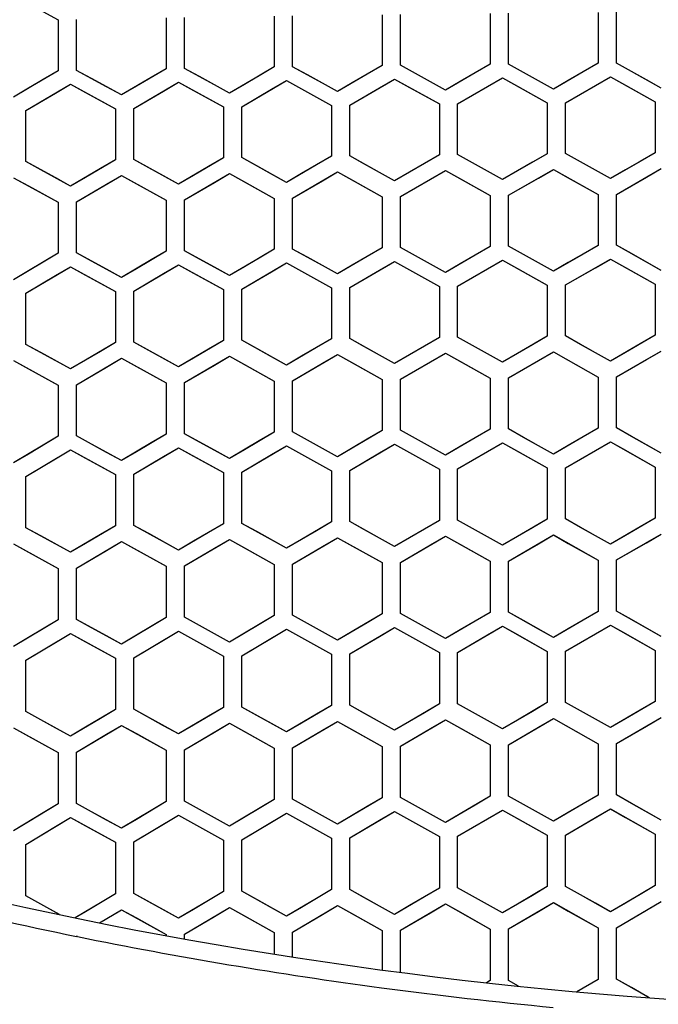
# Model space of a CAD drawing. Header units: millimetres. Extents: x 0 to 420, y 0 to 297.
# Tile 15 of 117: x 114 to 121, y 105 to 116. Entities that reach past the tile are written whole.
import ezdxf

# ---------------------------------------------------------------- set-up
doc = ezdxf.new("R2010")
doc.units = ezdxf.units.MM
doc.header["$LTSCALE"] = 23.1
doc.linetypes.add('DASHED', pattern=[0.2, 0.1, -0.1])
doc.layers.get('0').update_dxf_attribs({"linetype": 'CONTINUOUS'})
doc.layers.add('DIM_PILOTEES', color=7, linetype='CONTINUOUS')
doc.styles.get("Standard").update_dxf_attribs({"font": 'txt', "width": 0.7})
doc.dimstyles.new('DIMSTYLE_5', dxfattribs={"dimtxt": 2.5, "dimasz": 3.5, "dimexe": 2, "dimexo": 0, "dimtad": 1, "dimdsep": 46, "dimtxsty": 'Standard', "dimblk": '_FILLED', "dimblk1": '_FILLED', "dimblk2": '_FILLED', "dimcen": 0.09, "dimazin": 2, "dimtp": 0.3, "dimtm": 0.3, "dimtfac": 1, "dimtmove": 0, "dimatfit": 2, "dimldrblk": '_FILLED', "dimfxl": 0, "dimtolj": 1, "dimarcsym": 0})

# ---------------------------------------------------------------- blocks, each defined once
blk = doc.blocks.new('_FILLED')
at = {"color": 0, "linetype": 'ByBlock'}
blk.add_solid([(0, 0), (-1, 0.1429), (-1, -0.1429)], dxfattribs=at)
blk = doc.blocks.new('*D12')
at = {"layer": 'DIM_PILOTEES', "color": 2, "linetype": 'Continuous'}
for p, q in [((124.376, 87.151), (177.724, 126.633)), ((165.609, 117.667), (124.376, 87.151)), ((83.142, 56.634), (124.376, 87.151))]:
    blk.add_line(p, q, dxfattribs=at)
at = {"layer": 'DIM_PILOTEES', "color": 2, "linetype": 'Continuous', "xscale": 3.5, "yscale": 3.5, "zscale": 3.5}
for p, rotation in [((165.609, 117.667), 36.504704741), ((83.142, 56.634), 216.504704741)]:
    blk.add_blockref('_FILLED', p, dxfattribs=dict(at, rotation=rotation))
at = {"layer": 'DIM_PILOTEES', "color": 2, "linetype": 'Continuous', "insert": (167.444, 122.913), "char_height": 2.5, "width": 15.71429, "attachment_point": 1, "rotation": 36.5047, "line_spacing_factor": 0.9}
blk.add_mtext('{\\ftxt;\\W0.0001;\\H0.0001;\\~}{\\ftxt;\\W0.7857142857;\\H2.5; }{\\ftxt;\\W0.0001;\\H0.0001;\\~}{\\ftxt;\\W0.0001;\\H0.0001;\\~}{\\ftxt;\\W1.3333333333;\\H2.5; }{\\ftxt;\\W0.0001;\\H0.0001;\\~}{\\ftxt;\\W0.0001;\\H0.0001;\\~}{\\ftxt;\\W2.0714285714;\\H2.5; }{\\ftxt;\\W0.0001;\\H0.0001;\\~}', dxfattribs=at)

msp = doc.modelspace()

# ---------------------------------------------------------------- linework, layer by layer
at = {"color": 7, "linetype": 'Continuous'}
for p, q in [((113.7556, 116.2769), (114.2456, 116.0089)), ((118.9656, 116.079), (118.9656, 115.5242)), ((119.1656, 115.5263), (119.1656, 116.0811)), ((120.1456, 116.0899), (120.1456, 115.5352)), ((120.3456, 115.5368), (120.3456, 116.0915)), ((114.2456, 116.0089), (114.2456, 115.4532)), ((114.4456, 115.4571), (114.4456, 116.0127)), ((115.4256, 116.0305), (115.4256, 115.475)), ((115.6256, 115.4785), (115.6256, 116.0339)), ((116.6056, 116.0493), (116.6056, 115.4942)), ((116.8056, 115.4971), (116.8056, 116.0523)), ((117.7856, 116.0655), (117.7856, 115.5106)), ((117.9856, 115.5131), (117.9856, 116.068)), ((114.2456, 115.4532), (113.9186, 115.2611)), ((114.2456, 115.4532), (114.0819, 115.3571)), ((114.6094, 115.3673), (114.4456, 115.4571)), ((114.7727, 115.2778), (114.4456, 115.4571)), ((115.4256, 115.475), (115.0986, 115.2838)), ((115.4256, 115.475), (115.2619, 115.3793)), ((115.7894, 115.3884), (115.6256, 115.4785)), ((115.9527, 115.2985), (115.6256, 115.4785)), ((116.6056, 115.4942), (116.2786, 115.3037)), ((116.6056, 115.4942), (116.4419, 115.3989)), ((116.9694, 115.4067), (116.8056, 115.4971)), ((117.1327, 115.3164), (116.8056, 115.4971)), ((117.7856, 115.5106), (117.4586, 115.321)), ((117.7856, 115.5106), (117.6219, 115.4157)), ((118.1494, 115.4223), (117.9856, 115.5131)), ((118.3127, 115.3317), (117.9856, 115.5131)), ((118.9656, 115.5242), (118.6386, 115.3354)), ((118.9656, 115.5242), (118.8019, 115.4298)), ((119.3294, 115.4352), (119.1656, 115.5263)), ((119.4927, 115.3442), (119.1656, 115.5263)), ((119.6556, 115.2535), (119.3294, 115.4352)), ((119.9819, 115.4411), (119.6556, 115.2535)), ((120.1456, 115.5352), (119.8186, 115.3472)), ((120.1456, 115.5352), (119.9819, 115.4411)), ((120.5094, 115.4453), (120.3456, 115.5368)), ((120.6727, 115.354), (120.3456, 115.5368)), ((120.8356, 115.2629), (120.5094, 115.4453)), ((114.0819, 115.3571), (113.7556, 115.1653)), ((114.9356, 115.1884), (114.6094, 115.3673)), ((115.2619, 115.3793), (114.9356, 115.1884)), ((115.0699, 115.0401), (115.5599, 115.3267)), ((115.542, 115.3163), (115.5599, 115.3267)), ((115.5599, 115.3267), (115.7237, 115.2366)), ((115.5599, 115.3267), (116.0499, 115.057)), ((116.1156, 115.2088), (115.7894, 115.3884)), ((116.4419, 115.3989), (116.1156, 115.2088)), ((116.2499, 115.0602), (116.7399, 115.3456)), ((116.5762, 115.2503), (116.7399, 115.3456)), ((116.7399, 115.3456), (116.9037, 115.2551)), ((116.7399, 115.3456), (117.2299, 115.0748)), ((117.2956, 115.2264), (116.9694, 115.4067)), ((117.6219, 115.4157), (117.2956, 115.2264)), ((117.4299, 115.0776), (117.9199, 115.3617)), ((117.7562, 115.2668), (117.9199, 115.3617)), ((117.9199, 115.3617), (118.0837, 115.2709)), ((117.9199, 115.3617), (118.4099, 115.0899)), ((118.4756, 115.2413), (118.1494, 115.4223)), ((118.4756, 115.2413), (118.3127, 115.3317)), ((118.8019, 115.4298), (118.4756, 115.2413)), ((118.6386, 115.3354), (118.4756, 115.2413)), ((118.6099, 115.0922), (119.0999, 115.3751)), ((118.9362, 115.2807), (119.0999, 115.3751)), ((119.0999, 115.3751), (119.2636, 115.284)), ((119.0999, 115.3751), (119.5899, 115.1023)), ((119.6556, 115.2535), (119.4927, 115.3442)), ((119.8186, 115.3472), (119.6556, 115.2535)), ((119.7899, 115.1041), (120.2799, 115.3858)), ((120.1162, 115.2918), (120.2799, 115.3858)), ((120.2799, 115.3858), (120.4436, 115.2944)), ((120.2799, 115.3858), (120.7699, 115.112)), ((120.8356, 115.2629), (120.6727, 115.354)), ((113.9186, 115.2611), (113.7556, 115.1653)), ((113.8899, 115.0172), (114.3799, 115.3051)), ((114.2162, 115.209), (114.362, 115.2946)), ((114.362, 115.2946), (114.3799, 115.3051)), ((114.3799, 115.3051), (114.5437, 115.2153)), ((114.3799, 115.3051), (114.8699, 115.0364)), ((114.9356, 115.1884), (114.7727, 115.2778)), ((115.0986, 115.2838), (114.9356, 115.1884)), ((115.0699, 115.0401), (115.3962, 115.231)), ((115.3962, 115.231), (115.542, 115.3163)), ((115.7237, 115.2366), (116.0499, 115.057)), ((116.1156, 115.2088), (115.9527, 115.2985)), ((116.2786, 115.3037), (116.1156, 115.2088)), ((116.2499, 115.0602), (116.5762, 115.2503)), ((116.9037, 115.2551), (117.2299, 115.0748)), ((117.2956, 115.2264), (117.1327, 115.3164)), ((117.4586, 115.321), (117.2956, 115.2264)), ((117.4299, 115.0776), (117.7562, 115.2668)), ((118.0837, 115.2709), (118.4099, 115.0899)), ((118.6099, 115.0922), (118.9362, 115.2807)), ((119.2636, 115.284), (119.5899, 115.1023)), ((119.7899, 115.1041), (120.1162, 115.2918)), ((120.4436, 115.2944), (120.7699, 115.112)), ((113.8899, 115.0172), (114.2162, 115.209)), ((114.5437, 115.2153), (114.8699, 115.0364)), ((120.7699, 115.112), (120.7699, 114.5565)), ((113.8899, 114.4607), (113.8899, 115.0172)), ((114.8699, 115.0364), (114.8699, 114.4801)), ((115.0699, 114.4838), (115.0699, 115.0401)), ((116.0499, 115.057), (116.0499, 114.5009)), ((116.2499, 114.5042), (116.2499, 115.0602)), ((117.2299, 115.0748), (117.2299, 114.519)), ((117.4299, 114.5218), (117.4299, 115.0776)), ((118.4099, 115.0899), (118.4099, 114.5343)), ((118.6099, 114.5366), (118.6099, 115.0922)), ((119.5899, 115.1023), (119.5899, 114.5468)), ((119.7899, 114.5486), (119.7899, 115.1041)), ((114.8699, 114.4801), (114.5428, 114.288)), ((114.8699, 114.4801), (114.7062, 114.384)), ((115.2337, 114.3938), (115.0699, 114.4838)), ((115.397, 114.304), (115.0699, 114.4838)), ((116.0499, 114.5009), (115.7229, 114.3097)), ((116.0499, 114.5009), (115.8862, 114.4053)), ((116.4137, 114.4138), (116.2499, 114.5042)), ((116.577, 114.3237), (116.2499, 114.5042)), ((117.2299, 114.519), (116.9029, 114.3286)), ((117.2299, 114.519), (117.0662, 114.4237)), ((117.5936, 114.4311), (117.4299, 114.5218)), ((117.757, 114.3405), (117.4299, 114.5218)), ((118.4099, 114.5343), (118.0829, 114.3447)), ((118.4099, 114.5343), (118.2462, 114.4394)), ((118.7736, 114.4455), (118.6099, 114.5366)), ((118.937, 114.3547), (118.6099, 114.5366)), ((119.5899, 114.5468), (119.2629, 114.3581)), ((119.5899, 114.5468), (119.4262, 114.4524)), ((119.9536, 114.4572), (119.7899, 114.5486)), ((120.117, 114.366), (119.7899, 114.5486)), ((120.7699, 114.5565), (120.4429, 114.3687)), ((120.7699, 114.5565), (120.6062, 114.4625)), ((114.0537, 114.371), (113.8899, 114.4607)), ((114.217, 114.2815), (113.8899, 114.4607)), ((114.3799, 114.1922), (114.0537, 114.371)), ((114.7062, 114.384), (114.3799, 114.1922)), ((115.5599, 114.2144), (115.2337, 114.3938)), ((115.8862, 114.4053), (115.5599, 114.2144)), ((116.7399, 114.2337), (116.4137, 114.4138)), ((117.0662, 114.4237), (116.7399, 114.2337)), ((117.9199, 114.2502), (117.5936, 114.4311)), ((118.2462, 114.4394), (117.9199, 114.2502)), ((117.9856, 114.0781), (118.4756, 114.3622)), ((118.3119, 114.2673), (118.4756, 114.3622)), ((118.4756, 114.3622), (118.6394, 114.2712)), ((118.4756, 114.3622), (118.9656, 114.0896)), ((119.0999, 114.264), (118.7736, 114.4455)), ((119.4262, 114.4524), (119.0999, 114.264)), ((119.2629, 114.3581), (119.0999, 114.264)), ((119.1656, 114.0918), (119.6556, 114.3746)), ((119.4919, 114.2802), (119.6556, 114.3746)), ((119.6556, 114.3746), (119.8193, 114.2832)), ((119.6556, 114.3746), (120.1456, 114.101)), ((120.2799, 114.2749), (119.9536, 114.4572)), ((120.2799, 114.2749), (120.117, 114.366)), ((120.6062, 114.4625), (120.2799, 114.2749)), ((120.4429, 114.3687), (120.2799, 114.2749)), ((120.3456, 114.1026), (120.8356, 114.3842)), ((120.6719, 114.2902), (120.8356, 114.3842)), ((113.7556, 114.2847), (113.9194, 114.1951)), ((113.7556, 114.2847), (114.2456, 114.0164)), ((114.3799, 114.1922), (114.217, 114.2815)), ((114.5428, 114.288), (114.3799, 114.1922)), ((114.4456, 114.0204), (114.9356, 114.3083)), ((114.7719, 114.2122), (114.9177, 114.2978)), ((114.9177, 114.2978), (114.9356, 114.3083)), ((114.9356, 114.3083), (115.0994, 114.2183)), ((114.9356, 114.3083), (115.4256, 114.0389)), ((115.5599, 114.2144), (115.397, 114.304)), ((115.7229, 114.3097), (115.5599, 114.2144)), ((115.6256, 114.0424), (116.1156, 114.329)), ((115.9519, 114.2334), (116.1156, 114.329)), ((116.1156, 114.329), (116.2794, 114.2387)), ((116.1156, 114.329), (116.6056, 114.0586)), ((116.7399, 114.2337), (116.577, 114.3237)), ((116.9029, 114.3286), (116.7399, 114.2337)), ((116.8056, 114.0617), (117.2956, 114.347)), ((116.8056, 114.0617), (117.1319, 114.2517)), ((117.1319, 114.2517), (117.2956, 114.347)), ((117.2956, 114.347), (117.4594, 114.2563)), ((117.2956, 114.347), (117.7856, 114.0755)), ((117.4594, 114.2563), (117.7856, 114.0755)), ((117.9199, 114.2502), (117.757, 114.3405)), ((118.0829, 114.3447), (117.9199, 114.2502)), ((117.9856, 114.0781), (118.3119, 114.2673)), ((118.6394, 114.2712), (118.9656, 114.0896)), ((119.0999, 114.264), (118.937, 114.3547)), ((119.1656, 114.0918), (119.4919, 114.2802)), ((119.8193, 114.2832), (120.1456, 114.101)), ((120.3456, 114.1026), (120.6719, 114.2902)), ((113.9194, 114.1951), (114.2456, 114.0164)), ((114.4456, 114.0204), (114.7719, 114.2122)), ((115.0994, 114.2183), (115.4256, 114.0389)), ((115.6256, 114.0424), (115.9519, 114.2334)), ((116.2794, 114.2387), (116.6056, 114.0586)), ((115.4256, 114.0389), (115.4256, 113.4819)), ((115.6256, 113.4855), (115.6256, 114.0424)), ((116.6056, 114.0586), (116.6056, 113.5018)), ((116.8056, 113.5049), (116.8056, 114.0617)), ((117.7856, 114.0755), (117.7856, 113.5189)), ((117.9856, 113.5216), (117.9856, 114.0781)), ((118.9656, 114.0896), (118.9656, 113.5332)), ((119.1656, 113.5354), (119.1656, 114.0918)), ((120.1456, 114.101), (120.1456, 113.5447)), ((120.3456, 113.5464), (120.3456, 114.1026)), ((114.2456, 114.0164), (114.2456, 113.4591)), ((114.4456, 113.4632), (114.4456, 114.0204)), ((116.6056, 113.5018), (116.2786, 113.3107)), ((116.6056, 113.5018), (116.4419, 113.4062)), ((116.9693, 113.4144), (116.8056, 113.5049)), ((117.1327, 113.3239), (116.8056, 113.5049)), ((117.7856, 113.5189), (117.4586, 113.3286)), ((117.7856, 113.5189), (117.6219, 113.4237)), ((118.1493, 113.4306), (117.9856, 113.5216)), ((118.3127, 113.3398), (117.9856, 113.5216)), ((118.9656, 113.5332), (118.6386, 113.3438)), ((118.9656, 113.5332), (118.8019, 113.4384)), ((119.3293, 113.4441), (119.1656, 113.5354)), ((119.4927, 113.3529), (119.1656, 113.5354)), ((120.1456, 113.5447), (119.8186, 113.3561)), ((120.1456, 113.5447), (119.9819, 113.4503)), ((120.5093, 113.4547), (120.3456, 113.5464)), ((120.6727, 113.3632), (120.3456, 113.5464)), ((114.2456, 113.4591), (113.9186, 113.2662)), ((114.2456, 113.4591), (114.0819, 113.3626)), ((114.6094, 113.3733), (114.4456, 113.4632)), ((114.7727, 113.2836), (114.4456, 113.4632)), ((115.4256, 113.4819), (115.0986, 113.2899)), ((115.4256, 113.4819), (115.2619, 113.3858)), ((115.7894, 113.3952), (115.6256, 113.4855)), ((115.9527, 113.3052), (115.6256, 113.4855)), ((116.1156, 113.2153), (115.7894, 113.3952)), ((116.4419, 113.4062), (116.1156, 113.2153)), ((117.2956, 113.2337), (116.9693, 113.4144)), ((117.6219, 113.4237), (117.2956, 113.2337)), ((118.4756, 113.2492), (118.1493, 113.4306)), ((118.8019, 113.4384), (118.4756, 113.2492)), ((119.6556, 113.2619), (119.3293, 113.4441)), ((119.9819, 113.4503), (119.6556, 113.2619)), ((119.7899, 113.1122), (120.2799, 113.3949)), ((120.1162, 113.3006), (120.2799, 113.3949)), ((120.2799, 113.3949), (120.4436, 113.3033)), ((120.2799, 113.3949), (120.7699, 113.1204)), ((120.8356, 113.2718), (120.5093, 113.4547)), ((114.0819, 113.3626), (113.7556, 113.1699)), ((113.8899, 113.0216), (114.3799, 113.3107)), ((114.2162, 113.2142), (114.3799, 113.3107)), ((114.3619, 113.3001), (114.3799, 113.3107)), ((114.3799, 113.3107), (114.5436, 113.2208)), ((114.3799, 113.3107), (114.8699, 113.0416)), ((114.9356, 113.194), (114.6094, 113.3733)), ((114.9356, 113.194), (114.7727, 113.2836)), ((115.2619, 113.3858), (114.9356, 113.194)), ((115.0986, 113.2899), (114.9356, 113.194)), ((115.0699, 113.0454), (115.5599, 113.3332)), ((115.3962, 113.2371), (115.5599, 113.3332)), ((115.5599, 113.3332), (115.7236, 113.243)), ((115.5599, 113.3332), (116.0499, 113.0631)), ((116.1156, 113.2153), (115.9527, 113.3052)), ((116.2786, 113.3107), (116.1156, 113.2153)), ((116.2499, 113.0664), (116.7399, 113.3529)), ((116.5762, 113.2573), (116.7399, 113.3529)), ((116.7399, 113.3529), (116.9036, 113.2623)), ((116.7399, 113.3529), (117.2299, 113.0817)), ((117.2956, 113.2337), (117.1327, 113.3239)), ((117.4586, 113.3286), (117.2956, 113.2337)), ((117.4299, 113.0845), (117.9199, 113.3697)), ((117.7562, 113.2745), (117.9199, 113.3697)), ((117.9199, 113.3697), (118.0836, 113.2788)), ((117.9199, 113.3697), (118.4099, 113.0974)), ((118.4756, 113.2492), (118.3127, 113.3398)), ((118.6386, 113.3438), (118.4756, 113.2492)), ((118.6099, 113.0998), (119.0999, 113.3837)), ((118.6099, 113.0998), (118.9362, 113.289)), ((118.9362, 113.289), (119.0999, 113.3837)), ((119.0999, 113.3837), (119.2636, 113.2924)), ((119.0999, 113.3837), (119.5899, 113.1103)), ((119.2636, 113.2924), (119.5899, 113.1103)), ((119.6556, 113.2619), (119.4927, 113.3529)), ((119.8186, 113.3561), (119.6556, 113.2619)), ((119.7899, 113.1122), (120.1162, 113.3006)), ((120.4436, 113.3033), (120.7699, 113.1204)), ((120.8356, 113.2718), (120.6727, 113.3632)), ((113.9186, 113.2662), (113.7556, 113.1699)), ((113.8899, 113.0216), (114.2162, 113.2142)), ((114.5436, 113.2208), (114.8699, 113.0416)), ((115.0699, 113.0454), (115.3962, 113.2371)), ((115.7236, 113.243), (116.0499, 113.0631)), ((116.2499, 113.0664), (116.5762, 113.2573)), ((116.9036, 113.2623), (117.2299, 113.0817)), ((117.4299, 113.0845), (117.7562, 113.2745)), ((118.0836, 113.2788), (118.4099, 113.0974)), ((116.2499, 112.5088), (116.2499, 113.0664)), ((117.2299, 113.0817), (117.2299, 112.5242)), ((117.4299, 112.5271), (117.4299, 113.0845)), ((118.4099, 113.0974), (118.4099, 112.5402)), ((118.6099, 112.5426), (118.6099, 113.0998)), ((119.5899, 113.1103), (119.5899, 112.5532)), ((119.7899, 112.5551), (119.7899, 113.1122)), ((120.7699, 113.1204), (120.7699, 112.5634)), ((113.8899, 112.4634), (113.8899, 113.0216)), ((114.8699, 113.0416), (114.8699, 112.4837)), ((115.0699, 112.4876), (115.0699, 113.0454)), ((116.0499, 113.0631), (116.0499, 112.5054)), ((118.4099, 112.5402), (118.0829, 112.35)), ((118.4099, 112.5402), (118.2462, 112.445)), ((118.7736, 112.4514), (118.6099, 112.5426)), ((118.937, 112.3603), (118.6099, 112.5426)), ((119.5899, 112.5532), (119.2629, 112.3639)), ((119.5899, 112.5532), (119.4262, 112.4585)), ((119.9536, 112.4635), (119.7899, 112.5551)), ((120.117, 112.3721), (119.7899, 112.5551)), ((120.7699, 112.5634), (120.4429, 112.3749)), ((120.7699, 112.5634), (120.6062, 112.4691)), ((114.0536, 112.3736), (113.8899, 112.4634)), ((114.217, 112.284), (113.8899, 112.4634)), ((114.8699, 112.4837), (114.5429, 112.2908)), ((114.8699, 112.4837), (114.7062, 112.3872)), ((115.2336, 112.3974), (115.0699, 112.4876)), ((115.397, 112.3075), (115.0699, 112.4876)), ((116.0499, 112.5054), (115.7229, 112.3134)), ((116.0499, 112.5054), (115.8862, 112.4094)), ((116.4136, 112.4183), (116.2499, 112.5088)), ((116.577, 112.328), (116.2499, 112.5088)), ((117.0662, 112.4286), (116.7399, 112.2378)), ((117.2299, 112.5242), (116.9029, 112.3332)), ((117.2299, 112.5242), (117.0662, 112.4286)), ((117.5936, 112.4363), (117.4299, 112.5271)), ((117.757, 112.3456), (117.4299, 112.5271)), ((117.9199, 112.2551), (117.5936, 112.4363)), ((118.2462, 112.445), (117.9199, 112.2551)), ((119.0999, 112.2694), (118.7736, 112.4514)), ((119.4262, 112.4585), (119.0999, 112.2694)), ((120.2799, 112.2808), (119.9536, 112.4635)), ((120.6062, 112.4691), (120.2799, 112.2808)), ((114.3799, 112.1946), (114.0536, 112.3736)), ((114.7062, 112.3872), (114.3799, 112.1946)), ((115.5599, 112.2177), (115.2336, 112.3974)), ((115.8862, 112.4094), (115.5599, 112.2177)), ((115.7229, 112.3134), (115.5599, 112.2177)), ((115.6256, 112.0453), (116.1156, 112.3331)), ((115.9519, 112.237), (116.1156, 112.3331)), ((116.1156, 112.3331), (116.2793, 112.2426)), ((116.1156, 112.3331), (116.6056, 112.0622)), ((116.7399, 112.2378), (116.4136, 112.4183)), ((116.7399, 112.2378), (116.577, 112.328)), ((116.9029, 112.3332), (116.7399, 112.2378)), ((116.8056, 112.0654), (117.2956, 112.3518)), ((117.1319, 112.2562), (117.2956, 112.3518)), ((117.2956, 112.3518), (117.4593, 112.261)), ((117.2956, 112.3518), (117.7856, 112.0798)), ((117.9199, 112.2551), (117.757, 112.3456)), ((118.0829, 112.35), (117.9199, 112.2551)), ((117.9856, 112.0825), (118.4756, 112.3676)), ((118.3119, 112.2724), (118.4756, 112.3676)), ((118.4756, 112.3676), (118.6393, 112.2764)), ((118.4756, 112.3676), (118.9656, 112.0945)), ((119.0999, 112.2694), (118.937, 112.3603)), ((119.2629, 112.3639), (119.0999, 112.2694)), ((119.1656, 112.0967), (119.6556, 112.3806)), ((119.4919, 112.2858), (119.6556, 112.3806)), ((119.6556, 112.3806), (119.8193, 112.289)), ((119.6556, 112.3806), (120.1456, 112.1063)), ((120.2799, 112.2808), (120.117, 112.3721)), ((120.4429, 112.3749), (120.2799, 112.2808)), ((120.3456, 112.108), (120.8356, 112.3906)), ((120.6719, 112.2963), (120.8356, 112.3906)), ((113.7556, 112.2868), (113.9193, 112.1971)), ((113.7556, 112.2868), (114.2456, 112.0181)), ((114.3799, 112.1946), (114.217, 112.284)), ((114.5429, 112.2908), (114.3799, 112.1946)), ((114.4456, 112.0223), (114.9356, 112.3114)), ((114.4456, 112.0223), (114.7719, 112.2149)), ((114.7719, 112.2149), (114.9356, 112.3114)), ((114.9356, 112.3114), (115.0993, 112.2213)), ((114.9356, 112.3114), (115.4256, 112.0416)), ((115.0993, 112.2213), (115.4256, 112.0416)), ((115.5599, 112.2177), (115.397, 112.3075)), ((115.6256, 112.0453), (115.9519, 112.237)), ((116.2793, 112.2426), (116.6056, 112.0622)), ((116.8056, 112.0654), (117.1319, 112.2562)), ((117.4593, 112.261), (117.7856, 112.0798)), ((117.9856, 112.0825), (118.3119, 112.2724)), ((118.6393, 112.2764), (118.9656, 112.0945)), ((119.1656, 112.0967), (119.4919, 112.2858)), ((119.8193, 112.289), (120.1456, 112.1063)), ((120.3456, 112.108), (120.6719, 112.2963)), ((113.9193, 112.1971), (114.2456, 112.0181)), ((120.1456, 112.1063), (120.1456, 111.5485)), ((120.3456, 111.5502), (120.3456, 112.108)), ((114.2456, 112.0181), (114.2456, 111.4593)), ((114.4456, 111.4635), (114.4456, 112.0223)), ((115.4256, 112.0416), (115.4256, 111.483)), ((115.6256, 111.4868), (115.6256, 112.0453)), ((116.6056, 112.0622), (116.6056, 111.5038)), ((116.8056, 111.507), (116.8056, 112.0654)), ((117.7856, 112.0798), (117.7856, 111.5216)), ((117.9856, 111.5244), (117.9856, 112.0825)), ((118.9656, 112.0945), (118.9656, 111.5365)), ((119.1656, 111.5388), (119.1656, 112.0967)), ((114.2456, 111.4593), (113.9186, 111.2655)), ((114.2456, 111.4593), (114.0819, 111.3623)), ((114.6093, 111.3735), (114.4456, 111.4635)), ((114.7727, 111.2837), (114.4456, 111.4635)), ((115.4256, 111.483), (115.0986, 111.2902)), ((115.4256, 111.483), (115.2619, 111.3865)), ((115.7893, 111.3964), (115.6256, 111.4868)), ((115.9527, 111.3062), (115.6256, 111.4868)), ((116.6056, 111.5038), (116.2786, 111.3119)), ((116.6056, 111.5038), (116.4419, 111.4078)), ((116.9693, 111.4163), (116.8056, 111.507)), ((117.1327, 111.3257), (116.8056, 111.507)), ((117.7856, 111.5216), (117.4586, 111.3306)), ((117.7856, 111.5216), (117.6219, 111.4261)), ((118.1493, 111.4333), (117.9856, 111.5244)), ((118.3127, 111.3423), (117.9856, 111.5244)), ((118.9656, 111.5365), (118.6386, 111.3464)), ((118.9656, 111.5365), (118.8019, 111.4414)), ((119.3293, 111.4473), (119.1656, 111.5388)), ((119.4927, 111.3559), (119.1656, 111.5388)), ((119.9819, 111.4538), (119.6556, 111.2647)), ((120.1456, 111.5485), (119.8186, 111.3592)), ((120.1456, 111.5485), (119.9819, 111.4538)), ((120.5093, 111.4583), (120.3456, 111.5502)), ((120.6727, 111.3666), (120.3456, 111.5502)), ((120.8356, 111.275), (120.5093, 111.4583)), ((114.0819, 111.3623), (113.7556, 111.1688)), ((114.9356, 111.194), (114.6093, 111.3735)), ((115.2619, 111.3865), (114.9356, 111.194)), ((116.1156, 111.2161), (115.7893, 111.3964)), ((116.4419, 111.4078), (116.1156, 111.2161)), ((116.2499, 111.0669), (116.7399, 111.3545)), ((116.5762, 111.2585), (116.7399, 111.3545)), ((116.7399, 111.3545), (116.9036, 111.2638)), ((116.7399, 111.3545), (117.2299, 111.0828)), ((117.2956, 111.2353), (116.9693, 111.4163)), ((117.6219, 111.4261), (117.2956, 111.2353)), ((117.4299, 111.0858), (117.9199, 111.3721)), ((117.7562, 111.2765), (117.9199, 111.3721)), ((117.9199, 111.3721), (118.0836, 111.281)), ((117.9199, 111.3721), (118.4099, 111.0992)), ((118.4756, 111.2515), (118.1493, 111.4333)), ((118.8019, 111.4414), (118.4756, 111.2515)), ((118.6386, 111.3464), (118.4756, 111.2515)), ((118.6099, 111.1017), (119.0999, 111.3867)), ((118.9362, 111.2915), (119.0999, 111.3867)), ((119.0999, 111.3867), (119.2636, 111.2952)), ((119.0999, 111.3867), (119.5899, 111.1127)), ((119.6556, 111.2647), (119.3293, 111.4473)), ((119.6556, 111.2647), (119.4927, 111.3559)), ((119.8186, 111.3592), (119.6556, 111.2647)), ((119.7899, 111.1147), (120.2799, 111.3983)), ((120.1162, 111.3036), (120.2799, 111.3983)), ((120.2799, 111.3983), (120.4436, 111.3064)), ((120.2799, 111.3983), (120.7699, 111.1232)), ((120.8356, 111.275), (120.6727, 111.3666)), ((113.9186, 111.2655), (113.7556, 111.1688)), ((113.8899, 111.0202), (114.3799, 111.3105)), ((114.2162, 111.2136), (114.3799, 111.3105)), ((114.3618, 111.2998), (114.3799, 111.3105)), ((114.3799, 111.3105), (114.5436, 111.2205)), ((114.3799, 111.3105), (114.8699, 111.041)), ((114.9356, 111.194), (114.7727, 111.2837)), ((115.0986, 111.2902), (114.9356, 111.194)), ((115.0699, 111.045), (115.5599, 111.334)), ((115.0699, 111.045), (115.3962, 111.2376)), ((115.3962, 111.2376), (115.5599, 111.334)), ((115.5599, 111.334), (115.7236, 111.2437)), ((115.5599, 111.334), (116.0499, 111.0634)), ((115.7236, 111.2437), (116.0499, 111.0634)), ((116.1156, 111.2161), (115.9527, 111.3062)), ((116.2786, 111.3119), (116.1156, 111.2161)), ((116.2499, 111.0669), (116.5762, 111.2585)), ((116.9036, 111.2638), (117.2299, 111.0828)), ((117.2956, 111.2353), (117.1327, 111.3257)), ((117.4586, 111.3306), (117.2956, 111.2353)), ((117.4299, 111.0858), (117.7562, 111.2765)), ((118.0836, 111.281), (118.4099, 111.0992)), ((118.4756, 111.2515), (118.3127, 111.3423)), ((118.6099, 111.1017), (118.9362, 111.2915)), ((119.2636, 111.2952), (119.5899, 111.1127)), ((119.7899, 111.1147), (120.1162, 111.3036)), ((120.4436, 111.3064), (120.7699, 111.1232)), ((113.8899, 111.0202), (114.2162, 111.2136)), ((114.5436, 111.2205), (114.8699, 111.041)), ((114.8699, 111.041), (114.8699, 110.4815)), ((115.0699, 110.4856), (115.0699, 111.045)), ((116.0499, 111.0634), (116.0499, 110.5042)), ((116.2499, 110.5077), (116.2499, 111.0669)), ((117.2299, 111.0828), (117.2299, 110.5238)), ((117.4299, 110.5268), (117.4299, 111.0858)), ((118.4099, 111.0992), (118.4099, 110.5404)), ((118.6099, 110.5429), (118.6099, 111.1017)), ((119.5899, 111.1127), (119.5899, 110.554)), ((119.7899, 110.556), (119.7899, 111.1147)), ((120.7699, 111.1232), (120.7699, 110.5646)), ((113.8899, 110.4604), (113.8899, 111.0202)), ((115.2336, 110.3953), (115.0699, 110.4856)), ((115.3969, 110.3052), (115.0699, 110.4856)), ((116.0499, 110.5042), (115.7229, 110.3114)), ((116.0499, 110.5042), (115.8862, 110.4077)), ((116.4136, 110.4171), (116.2499, 110.5077)), ((116.5769, 110.3266), (116.2499, 110.5077)), ((117.2299, 110.5238), (116.9029, 110.332)), ((117.2299, 110.5238), (117.0662, 110.4278)), ((117.5936, 110.4358), (117.4299, 110.5268)), ((117.7569, 110.3449), (117.4299, 110.5268)), ((118.4099, 110.5404), (118.0829, 110.3495)), ((118.4099, 110.5404), (118.2462, 110.4448)), ((118.7736, 110.4515), (118.6099, 110.5429)), ((118.9369, 110.3602), (118.6099, 110.5429)), ((119.5899, 110.554), (119.2629, 110.3639)), ((119.5899, 110.554), (119.4262, 110.4589)), ((119.9536, 110.4642), (119.7899, 110.556)), ((120.1169, 110.3725), (119.7899, 110.556)), ((120.7699, 110.5646), (120.4429, 110.3754)), ((120.7699, 110.5646), (120.6062, 110.4699)), ((114.0536, 110.3705), (113.8899, 110.4604)), ((114.217, 110.2808), (113.8899, 110.4604)), ((114.7062, 110.3846), (114.3799, 110.1912)), ((114.8699, 110.4815), (114.5429, 110.2879)), ((114.8699, 110.4815), (114.7062, 110.3846)), ((115.5599, 110.2153), (115.2336, 110.3953)), ((115.8862, 110.4077), (115.5599, 110.2153)), ((116.7399, 110.2363), (116.4136, 110.4171)), ((117.0662, 110.4278), (116.7399, 110.2363)), ((117.9199, 110.2542), (117.5936, 110.4358)), ((118.2462, 110.4448), (117.9199, 110.2542)), ((119.0999, 110.2691), (118.7736, 110.4515)), ((119.4262, 110.4589), (119.0999, 110.2691)), ((119.1656, 110.096), (119.6556, 110.3808)), ((119.4919, 110.2858), (119.6556, 110.3808)), ((119.6556, 110.3808), (119.8193, 110.2891)), ((119.6556, 110.3808), (120.1456, 110.106)), ((120.2799, 110.281), (119.9536, 110.4642)), ((120.6062, 110.4699), (120.2799, 110.281)), ((120.3456, 110.1078), (120.8356, 110.3913)), ((120.6719, 110.2967), (120.8356, 110.3913)), ((113.7556, 110.2832), (113.9193, 110.1934)), ((113.7556, 110.2832), (114.2456, 110.0142)), ((114.3799, 110.1912), (114.0536, 110.3705)), ((114.3799, 110.1912), (114.217, 110.2808)), ((114.5429, 110.2879), (114.3799, 110.1912)), ((114.4456, 110.0185), (114.9356, 110.3088)), ((114.7719, 110.2119), (114.9175, 110.2981)), ((114.9175, 110.2981), (114.9356, 110.3088)), ((114.9356, 110.3088), (115.0993, 110.2186)), ((114.9356, 110.3088), (115.4256, 110.0386)), ((115.5599, 110.2153), (115.3969, 110.3052)), ((115.7229, 110.3114), (115.5599, 110.2153)), ((115.6256, 110.0425), (116.1156, 110.3314)), ((115.9519, 110.2349), (116.1156, 110.3314)), ((116.1156, 110.3314), (116.2793, 110.2408)), ((116.1156, 110.3314), (116.6056, 110.06)), ((116.7399, 110.2363), (116.5769, 110.3266)), ((116.9029, 110.332), (116.7399, 110.2363)), ((116.8056, 110.0633), (117.2956, 110.3509)), ((117.1319, 110.2549), (117.2956, 110.3509)), ((117.2956, 110.3509), (117.4593, 110.2599)), ((117.2956, 110.3509), (117.7856, 110.0784)), ((117.9199, 110.2542), (117.7569, 110.3449)), ((118.0829, 110.3495), (117.9199, 110.2542)), ((117.9856, 110.0812), (118.4756, 110.3674)), ((117.9856, 110.0812), (118.3119, 110.2718)), ((118.3119, 110.2718), (118.4756, 110.3674)), ((118.4756, 110.3674), (118.6393, 110.276)), ((118.4756, 110.3674), (118.9656, 110.0937)), ((118.6393, 110.276), (118.9656, 110.0937)), ((119.0999, 110.2691), (118.9369, 110.3602)), ((119.2629, 110.3639), (119.0999, 110.2691)), ((119.1656, 110.096), (119.4919, 110.2858)), ((119.8193, 110.2891), (120.1456, 110.106)), ((120.2799, 110.281), (120.1169, 110.3725)), ((120.4429, 110.3754), (120.2799, 110.281)), ((120.3456, 110.1078), (120.6719, 110.2967)), ((113.9193, 110.1934), (114.2456, 110.0142)), ((114.4456, 110.0185), (114.7719, 110.2119)), ((115.0993, 110.2186), (115.4256, 110.0386)), ((115.6256, 110.0425), (115.9519, 110.2349)), ((116.2793, 110.2408), (116.6056, 110.06)), ((116.8056, 110.0633), (117.1319, 110.2549)), ((117.4593, 110.2599), (117.7856, 110.0784)), ((116.6056, 110.06), (116.6056, 109.5001)), ((116.8056, 109.5034), (116.8056, 110.0633)), ((117.7856, 110.0784), (117.7856, 109.5186)), ((117.9856, 109.5215), (117.9856, 110.0812)), ((118.9656, 110.0937), (118.9656, 109.5341)), ((119.1656, 109.5364), (119.1656, 110.096)), ((120.1456, 110.106), (120.1456, 109.5465)), ((120.3456, 109.5483), (120.3456, 110.1078)), ((114.2456, 110.0142), (114.2456, 109.4537)), ((114.4456, 109.4581), (114.4456, 110.0185)), ((115.4256, 110.0386), (115.4256, 109.4784)), ((115.6256, 109.4823), (115.6256, 110.0425)), ((117.7856, 109.5186), (117.4586, 109.3269)), ((117.7856, 109.5186), (117.6219, 109.4227)), ((118.1493, 109.4302), (117.9856, 109.5215)), ((118.3126, 109.339), (117.9856, 109.5215)), ((118.9656, 109.5341), (118.6386, 109.3433)), ((118.9656, 109.5341), (118.8019, 109.4386)), ((119.3293, 109.4447), (119.1656, 109.5364)), ((119.4926, 109.3532), (119.1656, 109.5364)), ((120.1456, 109.5465), (119.8186, 109.3566)), ((120.1456, 109.5465), (119.9819, 109.4515)), ((120.5093, 109.4563), (120.3456, 109.5483)), ((120.6727, 109.3643), (120.3456, 109.5483)), ((114.2456, 109.4537), (113.9186, 109.2591)), ((114.2456, 109.4537), (114.0819, 109.3563)), ((114.6093, 109.368), (114.4456, 109.4581)), ((114.7726, 109.278), (114.4456, 109.4581)), ((115.4256, 109.4784), (115.0986, 109.2848)), ((115.4256, 109.4784), (115.2619, 109.3815)), ((115.7893, 109.3918), (115.6256, 109.4823)), ((115.9526, 109.3014), (115.6256, 109.4823)), ((116.6056, 109.5001), (116.2786, 109.3074)), ((116.6056, 109.5001), (116.4419, 109.4037)), ((116.9693, 109.4125), (116.8056, 109.5034)), ((117.1326, 109.3218), (116.8056, 109.5034)), ((117.2956, 109.2312), (116.9693, 109.4125)), ((117.6219, 109.4227), (117.2956, 109.2312)), ((118.4756, 109.248), (118.1493, 109.4302)), ((118.8019, 109.4386), (118.4756, 109.248)), ((119.6556, 109.2618), (119.3293, 109.4447)), ((119.9819, 109.4515), (119.6556, 109.2618)), ((120.8356, 109.2725), (120.5093, 109.4563)), ((114.0819, 109.3563), (113.7556, 109.162)), ((113.8899, 109.013), (114.3799, 109.3046)), ((114.3617, 109.2938), (114.3799, 109.3046)), ((114.3799, 109.3046), (114.5436, 109.2145)), ((114.3799, 109.3046), (114.8699, 109.0348)), ((114.9356, 109.1882), (114.6093, 109.368)), ((115.2619, 109.3815), (114.9356, 109.1882)), ((115.0699, 109.0389), (115.5599, 109.3291)), ((115.3962, 109.2322), (115.5599, 109.3291)), ((115.5599, 109.3291), (115.7236, 109.2386)), ((115.5599, 109.3291), (116.0499, 109.058)), ((116.1156, 109.2112), (115.7893, 109.3918)), ((116.1156, 109.2112), (115.9526, 109.3014)), ((116.4419, 109.4037), (116.1156, 109.2112)), ((116.2786, 109.3074), (116.1156, 109.2112)), ((116.2499, 109.0617), (116.7399, 109.3504)), ((116.5762, 109.254), (116.7399, 109.3504)), ((116.7399, 109.3504), (116.9036, 109.2595)), ((116.7399, 109.3504), (117.2299, 109.0782)), ((117.2956, 109.2312), (117.1326, 109.3218)), ((117.4586, 109.3269), (117.2956, 109.2312)), ((117.4299, 109.0813), (117.9199, 109.3687)), ((117.7562, 109.2728), (117.9199, 109.3687)), ((117.9199, 109.3687), (118.0836, 109.2774)), ((117.9199, 109.3687), (118.4099, 109.0953)), ((118.4756, 109.248), (118.3126, 109.339)), ((118.6386, 109.3433), (118.4756, 109.248)), ((118.6099, 109.0979), (119.0999, 109.3839)), ((118.9362, 109.2884), (119.0999, 109.3839)), ((119.0999, 109.3839), (119.2636, 109.2922)), ((119.0999, 109.3839), (119.5899, 109.1093)), ((119.6556, 109.2618), (119.4926, 109.3532)), ((119.8186, 109.3566), (119.6556, 109.2618)), ((119.7899, 109.1114), (120.2799, 109.396)), ((119.7899, 109.1114), (120.1162, 109.301)), ((120.1162, 109.301), (120.2799, 109.396)), ((120.2799, 109.396), (120.4436, 109.3039)), ((120.2799, 109.396), (120.7699, 109.1202)), ((120.4436, 109.3039), (120.7699, 109.1202)), ((120.8356, 109.2725), (120.6727, 109.3643)), ((113.9186, 109.2591), (113.7556, 109.162)), ((113.8899, 109.013), (114.2162, 109.2073)), ((114.2162, 109.2073), (114.3617, 109.2938)), ((114.5436, 109.2145), (114.8699, 109.0348)), ((114.9356, 109.1882), (114.7726, 109.278)), ((115.0986, 109.2848), (114.9356, 109.1882)), ((115.0699, 109.0389), (115.3962, 109.2322)), ((115.7236, 109.2386), (116.0499, 109.058)), ((116.2499, 109.0617), (116.5762, 109.254)), ((116.9036, 109.2595), (117.2299, 109.0782)), ((117.4299, 109.0813), (117.7562, 109.2728)), ((118.0836, 109.2774), (118.4099, 109.0953)), ((118.6099, 109.0979), (118.9362, 109.2884)), ((119.2636, 109.2922), (119.5899, 109.1093)), ((118.4099, 109.0953), (118.4099, 108.5348)), ((118.6099, 108.5375), (118.6099, 109.0979)), ((119.5899, 109.1093), (119.5899, 108.549)), ((119.7899, 108.5511), (119.7899, 109.1114)), ((120.7699, 109.1202), (120.7699, 108.56)), ((113.8899, 108.4517), (113.8899, 109.013)), ((114.8699, 109.0348), (114.8699, 108.4736)), ((115.0699, 108.4778), (115.0699, 109.0389)), ((116.0499, 109.058), (116.0499, 108.4972)), ((116.2499, 108.5009), (116.2499, 109.0617)), ((117.2299, 109.0782), (117.2299, 108.5176)), ((117.4299, 108.5207), (117.4299, 109.0813)), ((119.5899, 108.549), (119.2629, 108.3583)), ((119.5899, 108.549), (119.4262, 108.4536)), ((119.9536, 108.4591), (119.7899, 108.5511)), ((120.1169, 108.3672), (119.7899, 108.5511)), ((120.7699, 108.56), (120.4429, 108.3702)), ((120.7699, 108.56), (120.6062, 108.4651)), ((114.0536, 108.3617), (113.8899, 108.4517)), ((114.2169, 108.2718), (113.8899, 108.4517)), ((114.8699, 108.4736), (114.5429, 108.2792)), ((114.8699, 108.4736), (114.7062, 108.3763)), ((115.2336, 108.3875), (115.0699, 108.4778)), ((115.3969, 108.2972), (115.0699, 108.4778)), ((116.0499, 108.4972), (115.7229, 108.3037)), ((116.0499, 108.4972), (115.8862, 108.4004)), ((116.4136, 108.4101), (116.2499, 108.5009)), ((116.5769, 108.3194), (116.2499, 108.5009)), ((117.2299, 108.5176), (116.9029, 108.325)), ((117.2299, 108.5176), (117.0662, 108.4212)), ((117.5936, 108.4295), (117.4299, 108.5207)), ((117.7569, 108.3385), (117.4299, 108.5207)), ((118.4099, 108.5348), (118.0829, 108.3432)), ((118.4099, 108.5348), (118.2462, 108.439)), ((118.7736, 108.4459), (118.6099, 108.5375)), ((118.9369, 108.3544), (118.6099, 108.5375)), ((119.0999, 108.2631), (118.7736, 108.4459)), ((119.4262, 108.4536), (119.0999, 108.2631)), ((120.2799, 108.2755), (119.9536, 108.4591)), ((120.6062, 108.4651), (120.2799, 108.2755)), ((114.3799, 108.1821), (114.0536, 108.3617)), ((114.7062, 108.3763), (114.3799, 108.1821)), ((115.5599, 108.2071), (115.2336, 108.3875)), ((115.8862, 108.4004), (115.5599, 108.2071)), ((116.7399, 108.2289), (116.4136, 108.4101)), ((117.0662, 108.4212), (116.7399, 108.2289)), ((116.8056, 108.0556), (117.2956, 108.3442)), ((117.1319, 108.2479), (117.2956, 108.3442)), ((117.2956, 108.3442), (117.4593, 108.2531)), ((117.2956, 108.3442), (117.7856, 108.0712)), ((117.9199, 108.2476), (117.5936, 108.4295)), ((117.9199, 108.2476), (117.7569, 108.3385)), ((118.2462, 108.439), (117.9199, 108.2476)), ((118.0829, 108.3432), (117.9199, 108.2476)), ((117.9856, 108.0741), (118.4756, 108.3614)), ((118.3119, 108.2655), (118.4756, 108.3614)), ((118.4756, 108.3614), (118.6393, 108.2698)), ((118.4756, 108.3614), (118.9656, 108.0871)), ((119.0999, 108.2631), (118.9369, 108.3544)), ((119.2629, 108.3583), (119.0999, 108.2631)), ((119.1656, 108.0895), (119.6556, 108.3754)), ((119.4919, 108.28), (119.6556, 108.3754)), ((119.6556, 108.3754), (119.8193, 108.2834)), ((119.6556, 108.3754), (120.1456, 108.0999)), ((120.2799, 108.2755), (120.1169, 108.3672)), ((120.4429, 108.3702), (120.2799, 108.2755)), ((120.3456, 108.1018), (120.8356, 108.3863)), ((120.6719, 108.2913), (120.8356, 108.3863)), ((113.7556, 108.2739), (113.9193, 108.1839)), ((113.7556, 108.2739), (114.2456, 108.0044)), ((114.3799, 108.1821), (114.2169, 108.2718)), ((114.5429, 108.2792), (114.3799, 108.1821)), ((114.4456, 108.009), (114.9356, 108.3005)), ((114.7719, 108.2032), (114.9356, 108.3005)), ((114.9174, 108.2897), (114.9356, 108.3005)), ((114.9356, 108.3005), (115.0993, 108.2101)), ((114.9356, 108.3005), (115.4256, 108.0299)), ((115.5599, 108.2071), (115.3969, 108.2972)), ((115.7229, 108.3037), (115.5599, 108.2071)), ((115.6256, 108.0339), (116.1156, 108.3239)), ((115.6256, 108.0339), (115.9519, 108.2271)), ((115.9519, 108.2271), (116.1156, 108.3239)), ((116.1156, 108.3239), (116.2793, 108.2332)), ((116.1156, 108.3239), (116.6056, 108.0521)), ((116.2793, 108.2332), (116.6056, 108.0521)), ((116.7399, 108.2289), (116.5769, 108.3194)), ((116.9029, 108.325), (116.7399, 108.2289)), ((116.8056, 108.0556), (117.1319, 108.2479)), ((117.4593, 108.2531), (117.7856, 108.0712)), ((117.9856, 108.0741), (118.3119, 108.2655)), ((118.6393, 108.2698), (118.9656, 108.0871)), ((119.1656, 108.0895), (119.4919, 108.28)), ((119.8193, 108.2834), (120.1456, 108.0999)), ((120.3456, 108.1018), (120.6719, 108.2913)), ((113.9193, 108.1839), (114.2456, 108.0044)), ((114.4456, 108.009), (114.7719, 108.2032)), ((115.0993, 108.2101), (115.4256, 108.0299)), ((115.4256, 108.0299), (115.4256, 107.4681)), ((115.6256, 107.4721), (115.6256, 108.0339)), ((116.6056, 108.0521), (116.6056, 107.4906)), ((116.8056, 107.494), (116.8056, 108.0556)), ((117.7856, 108.0712), (117.7856, 107.5098)), ((117.9856, 107.5128), (117.9856, 108.0741)), ((118.9656, 108.0871), (118.9656, 107.5259)), ((119.1656, 107.5284), (119.1656, 108.0895)), ((120.1456, 108.0999), (120.1456, 107.5389)), ((120.3456, 107.5407), (120.3456, 108.1018)), ((114.2456, 108.0044), (114.2456, 107.4423)), ((114.4456, 107.4469), (114.4456, 108.009)), ((115.7893, 107.3815), (115.6256, 107.4721)), ((115.9526, 107.291), (115.6256, 107.4721)), ((116.6056, 107.4906), (116.2786, 107.2971)), ((116.6056, 107.4906), (116.4419, 107.3938)), ((116.9693, 107.403), (116.8056, 107.494)), ((117.1326, 107.3121), (116.8056, 107.494)), ((117.7856, 107.5098), (117.4586, 107.3174)), ((117.7856, 107.5098), (117.6219, 107.4135)), ((118.1493, 107.4213), (117.9856, 107.5128)), ((118.3126, 107.33), (117.9856, 107.5128)), ((118.9656, 107.5259), (118.6386, 107.3344)), ((118.9656, 107.5259), (118.8019, 107.4301)), ((119.3293, 107.4365), (119.1656, 107.5284)), ((119.4926, 107.3448), (119.1656, 107.5284)), ((120.1456, 107.5389), (119.8186, 107.3483)), ((120.1456, 107.5389), (119.9819, 107.4435)), ((120.5093, 107.4485), (120.3456, 107.5407)), ((120.6726, 107.3563), (120.3456, 107.5407)), ((114.2456, 107.4423), (113.9186, 107.2469)), ((114.2456, 107.4423), (114.0819, 107.3446)), ((114.6093, 107.3567), (114.4456, 107.4469)), ((114.7726, 107.2666), (114.4456, 107.4469)), ((115.2619, 107.3708), (114.9356, 107.1766)), ((115.4256, 107.4681), (115.0986, 107.2737)), ((115.4256, 107.4681), (115.2619, 107.3708)), ((116.1156, 107.2006), (115.7893, 107.3815)), ((116.4419, 107.3938), (116.1156, 107.2006)), ((117.2956, 107.2213), (116.9693, 107.403)), ((117.6219, 107.4135), (117.2956, 107.2213)), ((118.4756, 107.2388), (118.1493, 107.4213)), ((118.8019, 107.4301), (118.4756, 107.2388)), ((118.6099, 107.0883), (119.0999, 107.3753)), ((118.9362, 107.2795), (119.0999, 107.3753)), ((119.0999, 107.3753), (119.2636, 107.2835)), ((119.0999, 107.3753), (119.5899, 107.1002)), ((119.6556, 107.2532), (119.3293, 107.4365)), ((119.9819, 107.4435), (119.6556, 107.2532)), ((119.7899, 107.1023), (120.2799, 107.3879)), ((120.1162, 107.2926), (120.2799, 107.3879)), ((120.2799, 107.3879), (120.4436, 107.2957)), ((120.2799, 107.3879), (120.7699, 107.1115)), ((120.8356, 107.2643), (120.5093, 107.4485)), ((114.0819, 107.3446), (113.7556, 107.1494)), ((113.8899, 107.0001), (114.3799, 107.293)), ((114.2162, 107.1952), (114.3799, 107.293)), ((114.3616, 107.282), (114.3799, 107.293)), ((114.3799, 107.293), (114.5436, 107.2027)), ((114.3799, 107.293), (114.8699, 107.0227)), ((114.9356, 107.1766), (114.6093, 107.3567)), ((114.9356, 107.1766), (114.7726, 107.2666)), ((115.0986, 107.2737), (114.9356, 107.1766)), ((115.0699, 107.027), (115.5599, 107.3184)), ((115.3962, 107.2211), (115.5599, 107.3184)), ((115.5599, 107.3184), (115.7236, 107.2278)), ((115.5599, 107.3184), (116.0499, 107.0469)), ((116.1156, 107.2006), (115.9526, 107.291)), ((116.2786, 107.2971), (116.1156, 107.2006)), ((116.2499, 107.0507), (116.7399, 107.3406)), ((116.5762, 107.2438), (116.7399, 107.3406)), ((116.7399, 107.3406), (116.9036, 107.2495)), ((116.7399, 107.3406), (117.2299, 107.0679)), ((117.2956, 107.2213), (117.1326, 107.3121)), ((117.4586, 107.3174), (117.2956, 107.2213)), ((117.4299, 107.0711), (117.9199, 107.3596)), ((117.4299, 107.0711), (117.7562, 107.2633)), ((117.7562, 107.2633), (117.9199, 107.3596)), ((117.9199, 107.3596), (118.0836, 107.2681)), ((117.9199, 107.3596), (118.4099, 107.0856)), ((118.0836, 107.2681), (118.4099, 107.0856)), ((118.4756, 107.2388), (118.3126, 107.33)), ((118.6386, 107.3344), (118.4756, 107.2388)), ((118.6099, 107.0883), (118.9362, 107.2795)), ((119.2636, 107.2835), (119.5899, 107.1002)), ((119.6556, 107.2532), (119.4926, 107.3448)), ((119.8186, 107.3483), (119.6556, 107.2532)), ((119.7899, 107.1023), (120.1162, 107.2926)), ((120.4436, 107.2957), (120.7699, 107.1115)), ((120.8356, 107.2643), (120.6726, 107.3563)), ((113.9186, 107.2469), (113.7556, 107.1494)), ((113.8899, 107.0001), (114.2162, 107.1952)), ((114.5436, 107.2027), (114.8699, 107.0227)), ((115.0699, 107.027), (115.3962, 107.2211)), ((115.7236, 107.2278), (116.0499, 107.0469)), ((116.2499, 107.0507), (116.5762, 107.2438)), ((116.9036, 107.2495), (117.2299, 107.0679)), ((116.0499, 107.0469), (116.0499, 106.4844)), ((116.2499, 106.4883), (116.2499, 107.0507)), ((117.2299, 107.0679), (117.2299, 106.5056)), ((117.4299, 106.5089), (117.4299, 107.0711)), ((118.4099, 107.0856), (118.4099, 106.5236)), ((118.6099, 106.5263), (118.6099, 107.0883)), ((119.5899, 107.1002), (119.5899, 106.5383)), ((119.7899, 106.5404), (119.7899, 107.1023)), ((120.7699, 107.1115), (120.7699, 106.5497)), ((113.8899, 106.4371), (113.8899, 107.0001)), ((114.8699, 107.0227), (114.8699, 106.46)), ((115.0699, 106.4643), (115.0699, 107.027)), ((117.2299, 106.5056), (116.9029, 106.3123)), ((117.2299, 106.5056), (117.0662, 106.4089)), ((117.5936, 106.4176), (117.4299, 106.5089)), ((117.7569, 106.3263), (117.4299, 106.5089)), ((118.4099, 106.5236), (118.0829, 106.3312)), ((118.4099, 106.5236), (118.2462, 106.4273)), ((118.7736, 106.4345), (118.6099, 106.5263)), ((118.9369, 106.3429), (118.6099, 106.5263)), ((119.5899, 106.5383), (119.2629, 106.3469)), ((119.5899, 106.5383), (119.4262, 106.4425)), ((119.9536, 106.4482), (119.7899, 106.5404)), ((120.1169, 106.3562), (119.7899, 106.5404)), ((120.7699, 106.5497), (120.4429, 106.3593)), ((120.7699, 106.5497), (120.6062, 106.4544)), ((114.0536, 106.347), (113.8899, 106.4371)), ((114.2169, 106.2571), (113.8899, 106.4371)), ((114.8699, 106.46), (114.5429, 106.2647)), ((114.8699, 106.46), (114.7062, 106.3623)), ((115.2336, 106.3738), (115.0699, 106.4643)), ((115.3969, 106.2835), (115.0699, 106.4643)), ((116.0499, 106.4844), (115.7229, 106.2902)), ((116.0499, 106.4844), (115.8862, 106.3872)), ((116.4136, 106.3973), (116.2499, 106.4883)), ((116.5769, 106.3065), (116.2499, 106.4883)), ((116.7399, 106.2159), (116.4136, 106.3973)), ((117.0662, 106.4089), (116.7399, 106.2159)), ((117.9199, 106.2353), (117.5936, 106.4176)), ((118.2462, 106.4273), (117.9199, 106.2353)), ((119.0999, 106.2514), (118.7736, 106.4345)), ((119.4262, 106.4425), (119.0999, 106.2514)), ((120.2799, 106.2643), (119.9536, 106.4482)), ((120.6062, 106.4544), (120.2799, 106.2643)), ((114.2596, 106.2336), (114.0536, 106.347)), ((114.7062, 106.3623), (114.4307, 106.1976)), ((115.5599, 106.1932), (115.2336, 106.3738)), ((115.8862, 106.3872), (115.5599, 106.1932)), ((115.7229, 106.2902), (115.5599, 106.1932)), ((115.6256, 106.0195), (116.1156, 106.3107)), ((115.9519, 106.2135), (116.1156, 106.3107)), ((116.1156, 106.3107), (116.2793, 106.2199)), ((116.1156, 106.3107), (116.6056, 106.0385)), ((116.7399, 106.2159), (116.5769, 106.3065)), ((116.9029, 106.3123), (116.7399, 106.2159)), ((116.8056, 106.0421), (117.2956, 106.3318)), ((117.1319, 106.2351), (117.2956, 106.3318)), ((117.2956, 106.3318), (117.4593, 106.2405)), ((117.2956, 106.3318), (117.7856, 106.0583)), ((117.9199, 106.2353), (117.7569, 106.3263)), ((118.0829, 106.3312), (117.9199, 106.2353)), ((117.9856, 106.0613), (118.4756, 106.3496)), ((118.3119, 106.2534), (118.4756, 106.3496)), ((118.4756, 106.3496), (118.6393, 106.2579)), ((118.4756, 106.3496), (118.9656, 106.0748)), ((119.0999, 106.2514), (118.9369, 106.3429)), ((119.2629, 106.3469), (119.0999, 106.2514)), ((119.1656, 106.0773), (119.6556, 106.3642)), ((119.4919, 106.2685), (119.6556, 106.3642)), ((119.6556, 106.3642), (119.8193, 106.272)), ((119.6556, 106.3642), (120.1456, 106.0881)), ((120.2799, 106.2643), (120.1169, 106.3562)), ((120.4429, 106.3593), (120.2799, 106.2643)), ((120.3456, 106.0901), (120.8356, 106.3755)), ((120.6719, 106.2802), (120.8356, 106.3755)), ((114.2596, 106.2336), (114.2169, 106.2571)), ((114.2596, 106.2336), (114.2169, 106.2571)), ((114.5429, 106.2647), (114.4307, 106.1976)), ((114.6957, 106.1432), (114.9356, 106.2864)), ((114.6957, 106.1432), (114.9173, 106.2754)), ((114.9173, 106.2754), (114.9356, 106.2864)), ((114.9173, 106.2754), (114.9356, 106.2864)), ((114.9356, 106.2864), (115.0993, 106.1959)), ((114.9356, 106.2864), (115.4256, 106.0153)), ((115.0993, 106.1959), (115.4256, 106.0153)), ((115.5599, 106.1932), (115.3969, 106.2835)), ((115.6256, 106.0195), (115.9519, 106.2135)), ((116.2793, 106.2199), (116.6056, 106.0385)), ((116.8056, 106.0421), (117.1319, 106.2351)), ((117.4593, 106.2405), (117.7856, 106.0583)), ((117.9856, 106.0613), (118.3119, 106.2534)), ((118.6393, 106.2579), (118.9656, 106.0748)), ((119.1656, 106.0773), (119.4919, 106.2685)), ((119.8193, 106.272), (120.1456, 106.0881)), ((120.3456, 106.0901), (120.6719, 106.2802)), ((118.9656, 106.0748), (118.9656, 105.512)), ((119.1656, 105.5145), (119.1656, 106.0773)), ((120.1456, 106.0881), (120.1456, 105.5255)), ((120.3456, 105.5274), (120.3456, 106.0901)), ((114.4542, 105.9931), (114.4458, 105.9948)), ((114.4544, 105.994), (114.4461, 105.9958)), ((115.4256, 106.0153), (115.4256, 106.0035)), ((115.6256, 105.9675), (115.6256, 106.0195)), ((116.6056, 106.0385), (116.6056, 105.8024)), ((116.8056, 105.7715), (116.8056, 106.0421)), ((117.7856, 106.0583), (117.7856, 105.6298)), ((117.9856, 105.6026), (117.9856, 106.0613)), ((118.9656, 105.512), (118.9264, 105.489)), ((118.9656, 105.512), (118.9264, 105.489)), ((119.276, 105.4524), (119.1656, 105.5145)), ((119.276, 105.4524), (119.1656, 105.5145)), ((120.1456, 105.5255), (119.9124, 105.3891)), ((120.1456, 105.5255), (119.9124, 105.3891)), ((120.5093, 105.4349), (120.3456, 105.5274)), ((120.6726, 105.3425), (120.3456, 105.5274)), ((120.7044, 105.3246), (120.5093, 105.4349)), ((120.7044, 105.3246), (120.6726, 105.3425)), ((120.7044, 105.3246), (120.6726, 105.3425))]:
    msp.add_line(p, q, dxfattribs=at)
at = {"color": 2, "linetype": 'DASHED'}
msp.add_circle((124.3756, 87.1508), 51.2978, dxfattribs=at)
at = {"color": 7, "linetype": 'Continuous'}
for centre, radius, start, end in [((124.3756, 154.7195), 49.5319, 247.55139, 292.44861), ((124.3822, 154.8047), 49.811, 256.44047, 258.49333), ((124.3787, 154.7864), 49.7923, 258.50289, 262.38111), ((124.3763, 154.768), 49.7738, 262.38105, 264.55533)]:
    msp.add_arc(centre, radius, start, end, dxfattribs=at)

# ---------------------------------------------------------------- dimensions: what is measured, and where the dimension line sits
at = {"layer": 'DIM_PILOTEES', "color": 2, "linetype": 'Continuous'}
dim = msp.add_diameter_dim_2p(p1=(165.6092, 117.6673), p2=(83.142, 56.6344), text='{\\ftxt;\\W0.0001;\\H0.0001;\\~}{\\ftxt;\\W0.7857142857;\\H2.5; }{\\ftxt;\\W0.0001;\\H0.0001;\\~}{\\ftxt;\\W0.0001;\\H0.0001;\\~}{\\ftxt;\\W1.3333333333;\\H2.5; }{\\ftxt;\\W0.0001;\\H0.0001;\\~}{\\ftxt;\\W0.0001;\\H0.0001;\\~}{\\ftxt;\\W2.0714285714;\\H2.5; }{\\ftxt;\\W0.0001;\\H0.0001;\\~}', dimstyle='DIMSTYLE_5', override={"dimpost": '<>'}, dxfattribs=at)
dim.commit()
dim.dimension.update_dxf_attribs({"geometry": '*D12', "text_midpoint": (173.1896, 124.0551), "dimtype": 163})

doc.saveas('drawing.dxf')
